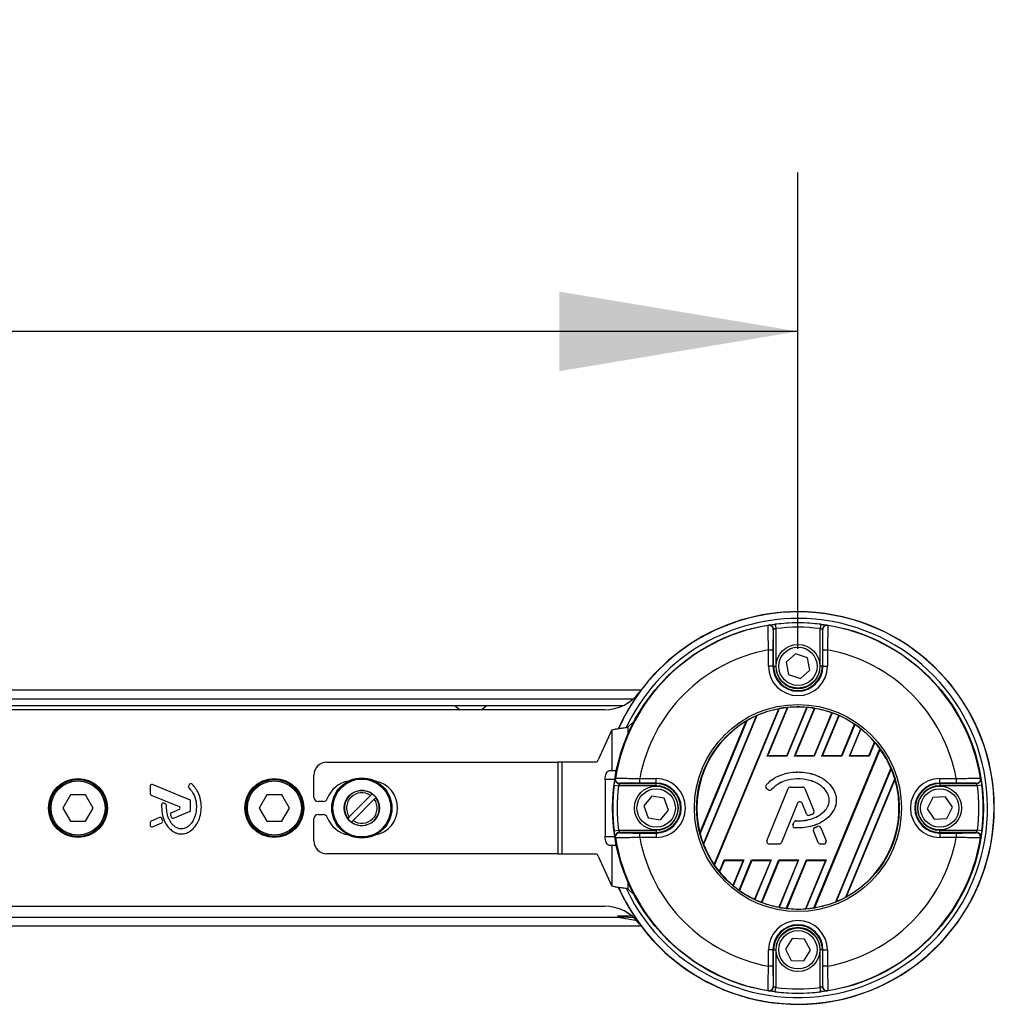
# Model space of a CAD drawing. Header units: millimetres. Extents: x 0 to 420, y 0 to 297.
# Tile 14 of 15: x 212 to 224, y 216 to 228. Entities that reach past the tile are written whole.
import ezdxf

# ---------------------------------------------------------------- set-up
doc = ezdxf.new("R2010")
doc.units = ezdxf.units.MM
doc.layers.add('QUOTE', color=174, linetype='Continuous')
doc.styles.add('SLDTEXTSTYLE3', font='TXT', dxfattribs={"width": 0.75})
doc.dimstyles.new('SLDDIMSTYLE0', dxfattribs={"dimtxt": 3, "dimasz": 3, "dimexe": 0, "dimexo": 0.0625, "dimgap": 0.75, "dimtad": 1, "dimlfac": 18.229473, "dimrnd": 1e-09, "dimzin": 12, "dimdsep": 46, "dimtxsty": 'SLDTEXTSTYLE3', "dimsah": 1, "dimcen": 0.09, "dimadec": 0, "dimazin": 3, "dimtfac": 1, "dimtdec": 3, "dimtofl": 0, "dimtmove": 0, "dimatfit": 3, "dimfxl": 0, "dimfrac": 2, "dimtolj": 1, "dimtzin": 12, "dimarcsym": 0})

# ---------------------------------------------------------------- blocks, each defined once
blk = doc.blocks.new('_D')
at = {"layer": 'QUOTE'}
for p, q in [((57.222, 220.11), (57.222, 226.103)), ((221.791, 220.11), (221.791, 226.103)), ((221.791, 224.103), (57.222, 224.103))]:
    blk.add_line(p, q, dxfattribs=at)
for points in [[(57.222, 224.103), (60.222, 223.603), (60.222, 224.603)], [(221.791, 224.103), (218.791, 224.603), (218.791, 223.603)]]:
    blk.add_solid(points, dxfattribs=at)
at = {"layer": 'QUOTE', "insert": (135.073, 227.97), "char_height": 3, "attachment_point": 1, "style": 'SLDTEXTSTYLE3'}
blk.add_mtext('3000', dxfattribs=at)

msp = doc.modelspace()

# ---------------------------------------------------------------- linework, layer by layer
at = {"color": 7, "linetype": 'Continuous', "lineweight": 25}
for p, q in [((221.50451, 220.42021), (221.51125, 220.36577)), ((222.07674, 220.42021), (222.07, 220.36577)), ((221.48383, 219.89241), (221.48383, 220.35333)), ((221.51125, 220.36577), (221.51125, 219.89241)), ((222.07, 219.89241), (222.07, 220.36577)), ((222.09742, 220.35333), (222.09742, 219.89241)), ((221.42129, 220.09976), (221.47614, 220.09976)), ((221.42129, 219.89241), (221.42129, 220.09976)), ((221.47614, 220.09976), (221.47614, 219.89241)), ((221.75918, 220.0476), (221.6405, 219.94277)), ((221.9093, 219.99724), (221.75918, 220.0476)), ((222.10511, 220.09976), (222.15996, 220.09976)), ((222.10511, 219.89241), (222.10511, 220.09976)), ((222.15996, 220.09976), (222.15996, 219.89241)), ((221.6405, 219.94277), (221.67195, 219.78757)), ((221.94075, 219.84204), (221.9093, 219.99724)), ((221.47614, 219.89241), (221.42129, 219.89241)), ((221.48383, 219.89241), (221.47614, 219.89241)), ((221.48383, 219.89241), (221.51125, 219.89241)), ((221.82208, 219.73721), (221.94075, 219.84204)), ((222.09742, 219.89241), (222.07, 219.89241)), ((222.09742, 219.89241), (222.10511, 219.89241)), ((222.10511, 219.89241), (222.15996, 219.89241)), ((221.67195, 219.78757), (221.82208, 219.73721)), ((219.8158, 219.5907), (57.22196, 219.5907)), ((139.78058, 219.48098), (219.71946, 219.48098)), ((139.78058, 219.3987), (219.59573, 219.3987)), ((219.35662, 219.34384), (211.64222, 219.34384)), ((217.47832, 219.3987), (217.53927, 219.34384)), ((217.81355, 219.34384), (217.8745, 219.3987)), ((220.73736, 217.39887), (221.5484, 219.35689)), ((221.55452, 219.35904), (220.74017, 217.39302)), ((221.40405, 218.76302), (221.65718, 219.37413)), ((221.41128, 218.76785), (221.66223, 219.37369)), ((221.64879, 218.76785), (221.90046, 219.37544)), ((221.90589, 219.37592), (221.65202, 218.76302)), ((221.74843, 218.76302), (221.99745, 219.36422)), ((221.75567, 218.76785), (222.00197, 219.3625)), ((221.99317, 218.76785), (222.21638, 219.30674)), ((222.22131, 219.306), (221.9964, 218.76302)), ((219.7279, 219.19559), (219.65123, 219.12534)), ((220.55861, 217.79875), (221.13925, 219.20053)), ((221.1468, 219.20611), (220.56, 217.78947)), ((220.60194, 217.65798), (221.26943, 219.26943)), ((221.27532, 219.27101), (220.60499, 217.6527)), ((222.09281, 218.76302), (222.30401, 219.27291)), ((222.10005, 218.76785), (222.30807, 219.27006)), ((219.45237, 219.09331), (219.2776, 218.71439)), ((219.45237, 219.09331), (219.45237, 218.57586)), ((219.65123, 219.12534), (219.65123, 219.03546)), ((222.33755, 218.76785), (222.5012, 219.16293)), ((222.50566, 219.16107), (222.34078, 218.76302)), ((222.43719, 218.76302), (222.57959, 219.1068)), ((222.44443, 218.76785), (222.58314, 219.10275)), ((222.68193, 218.76785), (222.75294, 218.93929)), ((222.75688, 218.93617), (222.68516, 218.76302)), ((221.99077, 216.85385), (222.82008, 218.85599)), ((222.82297, 218.85034), (221.99681, 216.8558)), ((215.86819, 218.68557), (218.77292, 218.68557)), ((218.77292, 218.68557), (218.77292, 217.53359)), ((218.82264, 218.68557), (218.77292, 218.68557)), ((218.82264, 218.68557), (218.82264, 217.53359)), ((219.24628, 218.68557), (218.82264, 218.68557)), ((221.40405, 218.76302), (221.41128, 218.76785)), ((221.65202, 218.76302), (221.40405, 218.76302)), ((221.64879, 218.76785), (221.41128, 218.76785)), ((221.65202, 218.76302), (221.64879, 218.76785)), ((221.74843, 218.76302), (221.75567, 218.76785)), ((221.9964, 218.76302), (221.74843, 218.76302)), ((221.99317, 218.76785), (221.75567, 218.76785)), ((221.9964, 218.76302), (221.99317, 218.76785)), ((222.09281, 218.76302), (222.10005, 218.76785)), ((222.34078, 218.76302), (222.09281, 218.76302)), ((222.33755, 218.76785), (222.10005, 218.76785)), ((222.34078, 218.76302), (222.33755, 218.76785)), ((222.43719, 218.76302), (222.44443, 218.76785)), ((222.68516, 218.76302), (222.43719, 218.76302)), ((222.68193, 218.76785), (222.44443, 218.76785)), ((222.68516, 218.76302), (222.68193, 218.76785)), ((219.45237, 218.57586), (219.41379, 218.57586)), ((219.50658, 218.57586), (219.45237, 218.57586)), ((221.79063, 218.56275), (221.79063, 218.56299)), ((222.26547, 216.93102), (222.95976, 218.60718)), ((222.96292, 218.60217), (222.27125, 216.93233)), ((215.70362, 218.24672), (215.70362, 218.521)), ((219.36743, 218.46614), (219.36743, 217.75301)), ((219.48691, 218.46614), (219.36743, 218.46614)), ((219.80044, 218.42406), (219.80044, 218.47891)), ((219.80044, 218.47891), (220.0078, 218.47891)), ((220.0078, 218.42406), (220.0078, 218.47891)), ((222.39098, 216.98865), (223.00776, 218.47768)), ((223.00937, 218.46893), (222.39831, 216.9937)), ((223.57345, 218.42406), (223.57345, 218.47891)), ((223.57345, 218.47891), (223.78081, 218.47891)), ((223.78081, 218.47891), (223.78081, 218.42406)), ((213.64462, 218.38398), (213.64462, 218.29355)), ((214.14112, 218.21393), (213.67486, 218.40429)), ((214.14223, 218.40791), (214.13042, 218.39375)), ((219.48, 218.39569), (219.53444, 218.38895)), ((220.0078, 218.38895), (219.53444, 218.38895)), ((219.54687, 218.41638), (220.0078, 218.41638)), ((220.0078, 218.42406), (219.80044, 218.42406)), ((220.0078, 218.41638), (220.0078, 218.42406)), ((220.0078, 218.38895), (220.0078, 218.41638)), ((221.39154, 218.39979), (221.39136, 218.39995)), ((221.39496, 218.35612), (221.39481, 218.35593)), ((221.41473, 218.33932), (221.39481, 218.35593)), ((221.41488, 218.3395), (221.39496, 218.35612)), ((221.3999, 217.69869), (221.66759, 218.35436)), ((221.40012, 217.6986), (221.66782, 218.35427)), ((221.41488, 218.3395), (221.41473, 218.33932)), ((221.45759, 218.34292), (221.45777, 218.34276)), ((221.66782, 218.35427), (221.66759, 218.35436)), ((221.69616, 218.37332), (221.69616, 218.37355)), ((221.69616, 218.37355), (221.84853, 218.37355)), ((221.69616, 218.37332), (221.84853, 218.37332)), ((221.84853, 218.37332), (221.84853, 218.37355)), ((221.87687, 218.35427), (221.87709, 218.35436)), ((221.87687, 218.35427), (221.99181, 218.07276)), ((221.87709, 218.35436), (221.99203, 218.07285)), ((223.78081, 218.42406), (223.57345, 218.42406)), ((223.57345, 218.41638), (223.57345, 218.42406)), ((223.57345, 218.41638), (224.03438, 218.41638)), ((223.57345, 218.41638), (223.57345, 218.38895)), ((224.04681, 218.38895), (223.57345, 218.38895)), ((224.10125, 218.39569), (224.04681, 218.38895)), ((212.64434, 218.27415), (212.54932, 218.10958)), ((212.83436, 218.27415), (212.64434, 218.27415)), ((212.92938, 218.10958), (212.83436, 218.27415)), ((213.65827, 218.27323), (214.00936, 218.12989)), ((214.15476, 218.08527), (214.15476, 218.19362)), ((215.11286, 218.27415), (215.01785, 218.10958)), ((215.30289, 218.27415), (215.11286, 218.27415)), ((215.39791, 218.10958), (215.30289, 218.27415)), ((215.82198, 218.19186), (215.75848, 218.19186)), ((216.41752, 218.2666), (216.15002, 217.9991)), ((216.19656, 217.95255), (216.46407, 218.22006)), ((216.43717, 218.28625), (216.41752, 218.2666)), ((216.46407, 218.22006), (216.48372, 218.23971)), ((219.95214, 218.25782), (219.85158, 218.1355)), ((220.10835, 218.2319), (219.95214, 218.25782)), ((220.16401, 218.08366), (220.10835, 218.2319)), ((223.48665, 218.24202), (223.41536, 218.10062)), ((223.64474, 218.25097), (223.48665, 218.24202)), ((223.73155, 218.11854), (223.64474, 218.25097)), ((212.54932, 218.10958), (212.64434, 217.94501)), ((212.83436, 217.94501), (212.92938, 218.10958)), ((213.8385, 218.16321), (213.82, 218.17095)), ((214.00936, 218.08926), (213.91476, 218.05064)), ((213.94093, 217.98322), (214.14112, 218.06495)), ((215.01785, 218.10958), (215.11286, 217.94501)), ((215.30289, 217.94501), (215.39791, 218.10958)), ((219.85158, 218.1355), (219.90724, 217.98725)), ((220.06346, 217.96133), (220.16401, 218.08366)), ((221.78555, 218.16917), (221.58398, 217.67545)), ((221.78577, 218.16908), (221.5842, 217.67536)), ((221.78555, 218.16917), (221.78577, 218.16908)), ((221.84313, 218.16917), (221.84291, 218.16908)), ((221.89722, 218.03605), (221.84291, 218.16908)), ((221.89744, 218.03614), (221.84313, 218.16917)), ((221.99181, 218.07276), (221.99203, 218.07285)), ((223.41536, 218.10062), (223.50216, 217.96818)), ((223.66026, 217.97714), (223.73155, 218.11854)), ((212.64434, 217.94501), (212.83436, 217.94501)), ((213.76292, 217.98865), (213.65827, 217.94592)), ((213.8026, 217.95087), (213.79138, 217.977)), ((215.11286, 217.94501), (215.30289, 217.94501)), ((215.70362, 217.69816), (215.70362, 217.97244)), ((215.75848, 218.02729), (215.82198, 218.02729)), ((216.15002, 217.9991), (216.13037, 217.97945)), ((216.17692, 217.9329), (216.19656, 217.95255)), ((219.90724, 217.98725), (220.06346, 217.96133)), ((221.76737, 217.94751), (221.76737, 217.94775)), ((221.89744, 218.03614), (221.89722, 218.03605)), ((221.93471, 218.01842), (221.93478, 218.01819)), ((221.97512, 218.03287), (221.97521, 218.03265)), ((223.50216, 217.96818), (223.66026, 217.97714)), ((213.64462, 217.92561), (213.64462, 217.8949)), ((213.67486, 217.87459), (213.79073, 217.9219)), ((219.48, 217.82346), (219.53444, 217.83021)), ((219.53444, 217.83021), (220.0078, 217.83021)), ((220.0078, 217.83021), (220.0078, 217.80278)), ((221.72804, 217.90279), (221.73893, 217.92881)), ((221.72826, 217.9027), (221.72804, 217.90279)), ((221.72826, 217.9027), (221.73915, 217.92872)), ((221.73915, 217.92872), (221.73893, 217.92881)), ((221.75473, 217.86031), (221.75471, 217.86007)), ((221.98462, 217.82262), (221.9844, 217.82253)), ((222.04448, 217.67536), (221.9844, 217.82253)), ((222.0447, 217.67545), (221.98462, 217.82262)), ((222.00079, 217.86254), (222.03752, 217.87832)), ((222.00088, 217.86232), (222.00079, 217.86254)), ((222.00088, 217.86232), (222.03761, 217.8781)), ((222.03761, 217.8781), (222.03752, 217.87832)), ((222.07804, 217.86154), (222.07827, 217.86163)), ((222.07804, 217.86154), (222.14457, 217.6986)), ((222.07827, 217.86163), (222.14479, 217.69869)), ((223.57345, 217.80278), (223.57345, 217.83021)), ((223.57345, 217.83021), (224.04681, 217.83021)), ((224.10125, 217.82346), (224.04681, 217.83021)), ((219.36743, 217.75301), (219.48691, 217.75301)), ((220.0078, 217.80278), (219.54687, 217.80278)), ((219.80044, 217.74025), (219.80044, 217.7951)), ((219.80044, 217.7951), (220.0078, 217.7951)), ((220.0078, 217.74025), (219.80044, 217.74025)), ((220.0078, 217.80278), (220.0078, 217.7951)), ((220.0078, 217.7951), (220.0078, 217.74025)), ((221.40012, 217.6986), (221.3999, 217.69869)), ((222.14457, 217.6986), (222.14479, 217.69869)), ((223.57345, 217.80278), (223.57345, 217.7951)), ((224.03438, 217.80278), (223.57345, 217.80278)), ((223.57345, 217.7951), (223.78081, 217.7951)), ((223.57345, 217.7951), (223.57345, 217.74025)), ((223.78081, 217.74025), (223.57345, 217.74025)), ((223.78081, 217.7951), (223.78081, 217.74025)), ((219.41379, 217.6433), (219.45237, 217.6433)), ((219.45237, 217.6433), (219.45237, 217.12584)), ((219.45237, 217.6433), (219.50658, 217.6433)), ((221.55563, 217.65641), (221.42846, 217.65641)), ((221.42846, 217.65641), (221.42846, 217.65617)), ((221.55563, 217.65617), (221.42846, 217.65617)), ((221.55563, 217.65641), (221.55563, 217.65617)), ((221.58398, 217.67545), (221.5842, 217.67536)), ((222.0447, 217.67545), (222.04448, 217.67536)), ((222.07305, 217.65641), (222.07305, 217.65617)), ((222.11623, 217.65641), (222.07305, 217.65641)), ((222.11623, 217.65617), (222.07305, 217.65617)), ((222.11623, 217.65641), (222.11623, 217.65617)), ((218.77292, 217.53359), (215.86819, 217.53359)), ((218.77292, 217.53359), (218.82264, 217.53359)), ((218.82264, 217.53359), (219.24628, 217.53359)), ((219.2776, 217.50476), (219.45237, 217.12584)), ((220.80209, 217.30976), (220.86272, 217.45614)), ((220.86595, 217.4513), (220.80597, 217.3065)), ((220.86272, 217.45614), (221.11069, 217.45614)), ((220.86272, 217.45614), (220.86595, 217.4513)), ((220.86595, 217.4513), (221.10346, 217.4513)), ((221.10346, 217.4513), (220.97319, 217.13681)), ((221.11069, 217.45614), (220.97669, 217.13263)), ((221.04971, 217.07616), (221.2071, 217.45614)), ((221.21033, 217.4513), (221.05413, 217.07419)), ((221.11069, 217.45614), (221.10346, 217.4513)), ((221.2071, 217.45614), (221.45507, 217.45614)), ((221.2071, 217.45614), (221.21033, 217.4513)), ((221.21033, 217.4513), (221.44784, 217.4513)), ((221.44784, 217.4513), (221.24516, 216.962)), ((221.45507, 217.45614), (221.24917, 216.95904)), ((221.33105, 216.92396), (221.55148, 217.45614)), ((221.55471, 217.4513), (221.33593, 216.92311)), ((221.45507, 217.45614), (221.44784, 217.4513)), ((221.79222, 217.4513), (221.54824, 216.86229)), ((221.55148, 217.45614), (221.79946, 217.45614)), ((221.55148, 217.45614), (221.55471, 217.4513)), ((221.79946, 217.45614), (221.55272, 216.86046)), ((221.55471, 217.4513), (221.79222, 217.4513)), ((221.64337, 216.84656), (221.89586, 217.45614)), ((221.89909, 217.4513), (221.64874, 216.84691)), ((221.79946, 217.45614), (221.79222, 217.4513)), ((222.1366, 217.4513), (221.88439, 216.84242)), ((222.14384, 217.45614), (221.88939, 216.84184)), ((221.89586, 217.45614), (222.14384, 217.45614)), ((221.89586, 217.45614), (221.89909, 217.4513)), ((221.89909, 217.4513), (222.1366, 217.4513)), ((222.14384, 217.45614), (222.1366, 217.4513)), ((219.65123, 217.1837), (219.65123, 217.09382)), ((219.65123, 217.09382), (219.7279, 217.02357)), ((211.64222, 216.87531), (219.35662, 216.87531)), ((140.93256, 216.73817), (219.52335, 216.73817)), ((219.76701, 216.69076), (219.53104, 216.73237)), ((219.53295, 216.75414), (219.70051, 216.75414)), ((219.72102, 216.72672), (219.58394, 216.73871)), ((219.72102, 216.72672), (219.73458, 216.72433)), ((219.73205, 216.72672), (219.72102, 216.72672)), ((140.93256, 216.62846), (219.8158, 216.62846)), ((221.71654, 216.4667), (221.63238, 216.33257)), ((221.87479, 216.46088), (221.71654, 216.4667)), ((221.94887, 216.32093), (221.87479, 216.46088)), ((221.47614, 216.32675), (221.42129, 216.32675)), ((221.42129, 216.11939), (221.42129, 216.32675)), ((221.47614, 216.32675), (221.47614, 216.11939)), ((221.48383, 216.32675), (221.47614, 216.32675)), ((221.48383, 215.86582), (221.48383, 216.32675)), ((221.48383, 216.32675), (221.51125, 216.32675)), ((221.51125, 216.32675), (221.51125, 215.85339)), ((221.63238, 216.33257), (221.70646, 216.19262)), ((222.09742, 216.32675), (222.07, 216.32675)), ((222.07, 215.85339), (222.07, 216.32675)), ((222.09742, 216.32675), (222.09742, 215.86582)), ((222.09742, 216.32675), (222.10511, 216.32675)), ((222.10511, 216.32675), (222.15996, 216.32675)), ((222.10511, 216.11939), (222.10511, 216.32675)), ((222.15996, 216.32675), (222.15996, 216.11939)), ((221.86471, 216.1868), (221.94887, 216.32093)), ((221.47614, 216.11939), (221.42129, 216.11939)), ((221.70646, 216.19262), (221.86471, 216.1868)), ((222.15996, 216.11939), (222.10511, 216.11939)), ((221.50451, 215.79895), (221.51125, 215.85339)), ((222.07674, 215.79895), (222.07, 215.85339))]:
    msp.add_line(p, q, dxfattribs=at)
at = {"color": 7, "linetype": 'Continuous', "lineweight": 25, "flags": 128}
for points in [[(221.41675, 220.40519), (221.41871, 220.40648), (221.42025, 220.40749)], [(222.161, 220.40749), (222.16296, 220.4062), (222.1645, 220.40519)], [(219.36743, 218.46614), (219.36832, 218.48755), (219.37096, 218.50813), (219.37524, 218.5271), (219.38101, 218.54372), (219.38803, 218.55737), (219.39605, 218.56751), (219.40475, 218.57375), (219.41379, 218.57586)], [(219.49271, 218.47995), (219.494, 218.48192), (219.49501, 218.48346)], [(224.08624, 218.48346), (224.08753, 218.48149), (224.08854, 218.47995)], [(219.41379, 217.6433), (219.40475, 217.64541), (219.39605, 217.65165), (219.38803, 217.66179), (219.38101, 217.67543), (219.37524, 217.69206), (219.37096, 217.71103), (219.36832, 217.73161), (219.36743, 217.75301)], [(219.49501, 217.7357), (219.49372, 217.73767), (219.49271, 217.7392)], [(224.08854, 217.7392), (224.08725, 217.73724), (224.08624, 217.7357)], [(221.42025, 215.81167), (221.41829, 215.81295), (221.41675, 215.81396)], [(222.1645, 215.81396), (222.16254, 215.81268), (222.161, 215.81167)]]:
    msp.add_lwpolyline(points, dxfattribs=at)
at = {"color": 7, "linetype": 'Continuous', "lineweight": 25}
for centre, radius in [((221.79063, 218.10958), 2.33115), ((221.79063, 219.89241), 0.27429), ((221.79063, 219.89241), 0.24137), ((221.79063, 218.10958), 1.30189), ((221.79063, 218.10958), 1.27448), ((212.73935, 218.10958), 0.37028), ((212.73935, 218.10958), 0.35657), ((212.73935, 218.10958), 0.34011), ((215.20788, 218.10958), 0.37028), ((215.20788, 218.10958), 0.35657), ((215.20788, 218.10958), 0.34011), ((216.30704, 218.10958), 0.37792), ((216.30704, 218.10958), 0.3779), ((216.30704, 218.10958), 0.37488), ((216.30704, 218.10958), 0.36393), ((216.30704, 218.10958), 0.2223), ((220.0078, 218.10958), 0.27429), ((220.0078, 218.10958), 0.24137), ((223.57345, 218.10958), 0.27429), ((223.57345, 218.10958), 0.24137), ((221.79063, 216.32675), 0.27429), ((221.79063, 216.32675), 0.24137)]:
    msp.add_circle(centre, radius, dxfattribs=at)
for centre, radius, start, end in [((221.79063, 218.10958), 2.46853, 90, 156.06607), ((221.79063, 218.10958), 2.46853, 204.012018, 90), ((221.79063, 218.10958), 2.46611, 270, 155.956633), ((221.79063, 218.10958), 2.38384, 205.258237, 90), ((221.79063, 218.10958), 2.38384, 90, 154.725476), ((221.42897, 220.35334), 0.05485, 54.702509, 99.144529), ((221.79063, 218.10958), 2.32827, 82.941261, 97.058739), ((222.15228, 220.35334), 0.05485, 80.854629, 115.700522), ((221.79063, 218.10958), 2.32586, 99.250297, 170.749703), ((221.42555, 220.35104), 0.05486, 0.010216, 99.234515), ((221.42896, 220.35332), 0.05487, 0.012696, 54.704211), ((221.79063, 218.10958), 2.27342, 82.941261, 97.058739), ((222.15229, 220.35332), 0.05487, 115.699884, 179.987532), ((222.1557, 220.35104), 0.05486, 80.765485, 179.989784), ((221.79063, 218.10958), 2.32586, 9.250297, 80.749703), ((221.79063, 218.10958), 2.02416, 100.513123, 169.486877), ((221.79063, 218.10958), 2.02416, 10.513123, 79.486877), ((221.79063, 219.89241), 0.36933, 180, 0), ((221.79063, 219.89241), 0.31448, 180, 0), ((221.79063, 219.89241), 0.3068, 180, 0), ((221.79063, 219.89241), 0.27937, 180, 0), ((219.35662, 219.89241), 0.54856, 270, 323.778453), ((221.79063, 218.10958), 1.27062, 100.990036, 113.925891), ((221.79063, 218.10958), 1.27158, 96.024018, 100.700664), ((221.79063, 218.10958), 1.27062, 85.04107, 95.799519), ((221.79063, 218.10958), 1.27158, 80.638935, 84.799043), ((221.79063, 218.10958), 1.27062, 70.422593, 80.425164), ((221.79063, 218.10958), 1.27158, 66.187762, 70.202208), ((221.79063, 218.10958), 1.27062, 120.840183, 194.159817), ((221.79063, 218.10958), 1.27158, 114.197356, 120.419285), ((221.79063, 218.10958), 1.27062, 55.997198, 65.968622), ((221.79063, 218.10958), 1.27158, 51.650296, 55.783514), ((221.79063, 218.10958), 1.27062, 40.767963, 51.41119), ((221.79063, 218.10958), 1.27158, 35.944189, 40.545483), ((221.79063, 218.10958), 1.27062, 23.055257, 35.661307), ((215.86819, 218.521), 0.16457, 90, 180), ((219.23843, 218.72553), 0.04073, 281.113376, 344.125005), ((221.79063, 218.10958), 1.27158, 16.826892, 22.791751), ((216.19529, 218.10958), 0.34285, 99.605208, 159.828729), ((216.41472, 218.10958), 0.34285, 280.67913, 79.32087), ((219.54687, 218.47123), 0.05485, 170.854629, 205.700522), ((219.54916, 218.47465), 0.05486, 170.765485, 269.989784), ((219.54688, 218.47124), 0.05487, 205.699884, 269.987532), ((220.0078, 218.10958), 0.36933, 270, 90), ((221.79063, 218.10958), 1.27062, 298.57164, 16.42836), ((223.57345, 218.10958), 0.36933, 90, 270), ((224.03209, 218.47465), 0.05486, 270.010216, 9.234515), ((224.03437, 218.47124), 0.05487, 270.012696, 324.704211), ((224.03438, 218.47123), 0.05485, 324.702509, 9.144529), ((213.66657, 218.38398), 0.02194, 67.790712, 180), ((214.14727, 218.37969), 0.02194, 140.16689, 228.977091), ((214.15908, 218.39386), 0.02194, 48.805903, 140.16689), ((216.30704, 218.10958), 0.21942, 53.626927, 216.373073), ((221.79063, 218.10958), 2.32827, 172.941261, 187.058739), ((221.79063, 218.10958), 2.27342, 172.941261, 187.058739), ((220.0078, 218.10958), 0.31448, 270, 90), ((220.0078, 218.10958), 0.3068, 270, 90), ((220.0078, 218.10958), 0.27937, 270, 90), ((221.41458, 218.37963), 0.03086, 138.805903, 230.16689), ((221.41458, 218.37963), 0.03062, 138.805903, 230.16689), ((221.43449, 218.36301), 0.03086, 230.16689, 318.977091), ((221.43449, 218.36301), 0.03062, 230.16689, 318.977091), ((221.69616, 218.3427), 0.03086, 90, 157.790712), ((221.69616, 218.3427), 0.03062, 90, 157.790712), ((221.84853, 218.3427), 0.03086, 22.209291, 90), ((221.84853, 218.3427), 0.03062, 22.209291, 90), ((223.57345, 218.10958), 0.31448, 90, 270), ((223.57345, 218.10958), 0.3068, 90, 270), ((223.57345, 218.10958), 0.27937, 90, 270), ((221.79063, 218.10958), 2.27342, 352.941261, 7.058739), ((221.79063, 218.10958), 2.32827, 352.941261, 7.058739), ((213.66657, 218.29355), 0.02194, 180, 247.790711), ((214.13282, 218.19362), 0.02194, 0, 67.790712), ((215.75848, 218.24672), 0.05486, 180, 270), ((215.82198, 218.24672), 0.05486, 270, 339.828729), ((216.30704, 218.10958), 0.192, 54.87089, 215.12911), ((216.30704, 218.10958), 0.21942, 233.626927, 36.373073), ((216.30704, 218.10958), 0.192, 234.87089, 35.12911), ((216.30704, 218.10958), 0.21942, 36.373073, 53.626927), ((221.81434, 218.15741), 0.0311, 22.209261, 157.790711), ((221.81434, 218.15741), 0.03086, 22.209261, 157.790711), ((213.81153, 218.15071), 0.02194, 67.290493, 176.671349), ((213.83003, 218.14296), 0.02194, 0.034995, 67.290493), ((214.00106, 218.10958), 0.02194, 292.209261, 67.790711), ((214.13282, 218.08527), 0.02194, 292.209291, 0), ((221.96346, 218.06118), 0.03062, 292.378703, 22.209291), ((221.96346, 218.06118), 0.03086, 292.378703, 22.209291), ((213.66657, 217.92561), 0.02194, 112.209268, 180), ((213.77122, 217.96834), 0.02194, 23.245837, 112.209268), ((213.78244, 217.94221), 0.02194, 292.209257, 23.245837), ((213.92305, 218.03033), 0.02194, 112.209261, 196.934979), ((213.93263, 218.00353), 0.02194, 202.378703, 292.209291), ((215.75848, 217.97244), 0.05486, 90, 180), ((215.82198, 217.97244), 0.05486, 20.171271, 90), ((216.19529, 218.10958), 0.34285, 200.171271, 260.394792), ((216.30704, 218.10958), 0.21942, 216.373073, 233.626927), ((221.76739, 217.9169), 0.03086, 90.034995, 157.290493), ((221.76739, 217.9169), 0.03062, 90.034995, 157.290493), ((221.92579, 218.04771), 0.03086, 202.209261, 286.934979), ((221.92579, 218.04771), 0.03062, 202.209261, 286.934979), ((213.66657, 217.8949), 0.02194, 180, 292.209257), ((221.7565, 217.89088), 0.03086, 157.290493, 266.671349), ((221.7565, 217.89088), 0.03062, 157.290493, 266.671349), ((222.01296, 217.83419), 0.03086, 113.245837, 202.209268), ((222.01296, 217.83419), 0.03062, 113.245837, 202.209268), ((222.0497, 217.84997), 0.03086, 22.209257, 113.245837), ((222.0497, 217.84997), 0.03062, 22.209257, 113.245837), ((215.86819, 217.69816), 0.16457, 180, 270), ((219.54687, 217.74792), 0.05485, 144.702509, 189.144529), ((219.54916, 217.74451), 0.05486, 90.010216, 189.234515), ((221.79063, 218.10958), 2.32586, 189.250297, 260.749703), ((219.54688, 217.74792), 0.05487, 90.012696, 144.704211), ((221.79063, 218.10958), 2.02416, 190.513123, 259.486877), ((221.79063, 218.10958), 1.27158, 194.580715, 200.802644), ((221.42846, 217.68703), 0.03086, 157.790712, 270), ((221.42846, 217.68703), 0.03062, 157.790712, 270), ((222.11623, 217.68703), 0.03086, 270, 22.209257), ((222.11623, 217.68703), 0.03062, 270, 22.209257), ((221.79063, 218.10958), 2.02416, 280.513123, 349.486877), ((221.79063, 218.10958), 2.32586, 279.250297, 350.749703), ((224.03209, 217.74451), 0.05486, 350.765485, 89.989784), ((224.03437, 217.74792), 0.05487, 25.699884, 89.987532), ((224.03439, 217.74792), 0.05485, 350.854629, 25.700522), ((221.79063, 218.10958), 1.27062, 201.074109, 214.009964), ((221.55563, 217.68703), 0.03062, 270, 337.790711), ((221.55563, 217.68703), 0.03086, 270, 337.790711), ((222.07305, 217.68703), 0.03086, 202.209268, 270), ((222.07305, 217.68703), 0.03062, 202.209268, 270), ((219.23843, 217.49362), 0.04073, 15.874995, 78.886624), ((221.79063, 218.10958), 1.27158, 214.299336, 218.975982), ((221.79063, 218.10958), 1.27062, 219.200481, 229.95893), ((221.79063, 218.10958), 2.46611, 204.067314, 270), ((221.79063, 218.10958), 1.27158, 230.200957, 234.361065), ((221.79063, 218.10958), 1.27062, 234.574836, 244.577407), ((221.79063, 218.10958), 1.27158, 244.797792, 248.812238), ((221.79063, 218.10958), 1.27158, 292.208249, 298.173108), ((219.35662, 216.32675), 0.54856, 36.221547, 90), ((221.79063, 218.10958), 1.27062, 249.031378, 259.002802), ((221.79063, 218.10958), 1.27158, 259.216486, 263.349704), ((221.79063, 218.10958), 1.27062, 263.58881, 274.232037), ((221.79063, 218.10958), 1.27158, 274.454517, 279.055811), ((221.79063, 218.10958), 1.27062, 279.338693, 291.944743), ((219.53314, 216.74316), 0.01099, 91.024443, 258.975557), ((221.79063, 216.32675), 0.36933, 0, 180), ((221.79063, 216.32675), 0.31448, 0, 180), ((221.79063, 216.32675), 0.3068, 0, 180), ((221.79063, 216.32675), 0.27937, 0, 180), ((221.42555, 215.86811), 0.05486, 260.765485, 359.989784), ((221.42896, 215.86583), 0.05487, 295.699884, 359.987532), ((221.79063, 218.10958), 2.27342, 262.941261, 277.058739), ((222.15229, 215.86583), 0.05487, 180.012696, 234.704211), ((222.1557, 215.86811), 0.05486, 180.010216, 279.234515), ((221.42897, 215.86582), 0.05485, 260.854629, 295.700522), ((221.79063, 218.10958), 2.32827, 262.941261, 277.058739), ((222.15228, 215.86582), 0.05485, 234.702509, 279.144529)]:
    msp.add_arc(centre, radius, start, end, dxfattribs=at)
for centre, major_axis, ratio, start_param, end_param in [((223.48095, 218.10958), (3.2712, 0), 0.86604739, 2.22750861, 2.22882701), ((220.1003, 218.10958), (3.2712, 0), 0.86604739, 0.91276564, 0.91408404), ((222.05904, 217.9984), (1.35534, -0.5614), 0.98019282, 2.30860905, 2.3130735), ((221.57137, 218.2004), (1.1071, -0.45858), 0.98019282, 1.88035423, 1.88459443), ((222.04704, 218.00337), (1.29475, -0.5363), 0.98019282, 2.05765554, 2.06156429), ((221.55937, 218.20537), (1.1677, -0.48368), 0.98019282, 1.59762034, 1.60144841), ((222.03504, 218.00834), (1.23416, -0.5112), 0.98019282, 1.81617362, 1.8199076), ((222.07104, 217.99343), (1.41593, -0.5865), 0.98019282, 2.60598825, 2.612204), ((221.58337, 218.19543), (1.04651, -0.43348), 0.98019282, 2.2327064, 2.23813051), ((221.54737, 218.21034), (1.22829, -0.50877), 0.98019282, 1.34530368, 1.3490343), ((222.02304, 218.01331), (1.17357, -0.48611), 0.98019282, 1.56556228, 1.56936965), ((221.53537, 218.21531), (1.28888, -0.53387), 0.98019282, 1.10352687, 1.10740604), ((222.01104, 218.01828), (1.11298, -0.46101), 0.98019282, 1.28657498, 1.29075486), ((221.52337, 218.22028), (1.34947, -0.55897), 0.98019282, 0.85404174, 0.85842505), ((221.99905, 218.02325), (1.05238, -0.43591), 0.98019282, 0.94311084, 0.94834656), ((221.51137, 218.22525), (1.41006, -0.58407), 0.98019282, 0.56294657, 0.56885653), ((221.79063, 216.41926), (0, 3.2712), 0.86604739, 0.91276564, 0.91408404), ((221.79063, 216.41926), (0, 3.2712), 0.86604739, 5.36910126, 5.37041967), ((221.79063, 219.7999), (0, 3.2712), 0.86604739, 2.22750861, 2.22882701), ((222.07104, 217.99343), (1.41593, -0.5865), 0.98019282, 3.67098131, 3.67719706), ((221.79063, 219.7999), (0, 3.2712), 0.86604739, 4.05435829, 4.0556767), ((221.58337, 218.19543), (1.04651, -0.43348), 0.98019282, 4.0450548, 4.05047891), ((222.05904, 217.9984), (1.35534, -0.5614), 0.98019282, 3.97011181, 3.97457626), ((221.57137, 218.2004), (1.1071, -0.45858), 0.98019282, 4.39859087, 4.40283108), ((222.04704, 218.00337), (1.29475, -0.5363), 0.98019282, 4.22162102, 4.22552977), ((221.55937, 218.20537), (1.1677, -0.48368), 0.98019282, 4.68173689, 4.68556496), ((222.03504, 218.00834), (1.23416, -0.5112), 0.98019282, 4.46327771, 4.46701168), ((221.51137, 218.22525), (1.41006, -0.58407), 0.98019282, 5.71432878, 5.72023873), ((221.54737, 218.21034), (1.22829, -0.50877), 0.98019282, 4.934151, 4.93788163), ((222.02304, 218.01331), (1.17357, -0.48611), 0.98019282, 4.71381566, 4.71762303), ((221.53537, 218.21531), (1.28888, -0.53387), 0.98019282, 5.17577927, 5.17965844), ((222.01104, 218.01828), (1.11298, -0.46101), 0.98019282, 4.99243045, 4.99661033), ((221.52337, 218.22028), (1.34947, -0.55897), 0.98019282, 5.42476026, 5.42914357), ((221.99905, 218.02325), (1.05238, -0.43591), 0.98019282, 5.33483875, 5.34007447), ((219.62624, 216.72672), (0.09335, -0.02742), 0.00479343, 3.10782516, 4.2435224), ((223.48095, 218.10958), (3.2712, 0), 0.86604739, 4.05435829, 4.0556767), ((220.1003, 218.10958), (3.2712, 0), 0.86604739, 5.36910126, 5.37041967)]:
    msp.add_ellipse(centre, major_axis=major_axis, ratio=ratio, start_param=start_param, end_param=end_param, dxfattribs=at)
for points, knots in [([(221.42025, 220.40749), (221.42134, 220.40775), (221.42352, 220.40826), (221.4383, 220.41081), (221.45975, 220.41417), (221.48317, 220.4175), (221.49856, 220.41945), (221.50451, 220.42021)], [0, 0, 0, 0, 0.21190404, 0.42486415, 0.64104474, 0.86118213, 1, 1, 1, 1]), ([(222.07674, 220.42021), (222.08628, 220.41898), (222.10532, 220.41653), (222.13069, 220.41277), (222.1498, 220.40966), (222.15946, 220.40791), (222.16059, 220.4076), (222.161, 220.40749)], [0, 0, 0, 0, 0.22191221, 0.44275024, 0.6617521, 0.8773894, 1, 1, 1, 1]), ([(222.12859, 220.40258), (222.1313, 220.40381), (222.1368, 220.40632), (222.14479, 220.40783), (222.15079, 220.40821), (222.15295, 220.40814), (222.15336, 220.40813)], [0, 0, 0, 0, 0.33778664, 0.68615921, 0.93999791, 1, 1, 1, 1]), ([(221.42129, 220.09976), (221.42023, 220.13449), (221.41811, 220.204), (221.41622, 220.29644), (221.41548, 220.36546), (221.4158, 220.40003), (221.4165, 220.40381), (221.41675, 220.40519)], [0, 0, 0, 0, 0.21982892, 0.43999401, 0.65884934, 0.87496666, 1, 1, 1, 1]), ([(221.48041, 220.35105), (221.48013, 220.34991), (221.47937, 220.34678), (221.47817, 220.31831), (221.47705, 220.26153), (221.47629, 220.1855), (221.47619, 220.12834), (221.47614, 220.09976)], [0, 0, 0, 0, 0.124712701, 0.340426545, 0.559188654, 0.779623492, 1, 1, 1, 1]), ([(221.51125, 220.36577), (221.50931, 220.36503), (221.50428, 220.36312), (221.49671, 220.35988), (221.48976, 220.35661), (221.48491, 220.35411), (221.48419, 220.35359), (221.48383, 220.35333)], [0, 0, 0, 0, 0.14001619, 0.36327889, 0.58147636, 0.79302006, 1, 1, 1, 1]), ([(222.09742, 220.35333), (222.09729, 220.35345), (222.09692, 220.35376), (222.09373, 220.35549), (222.08752, 220.35852), (222.07932, 220.36217), (222.07311, 220.36457), (222.07, 220.36577)], [0, 0, 0, 0, 0.119476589, 0.332020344, 0.55185939, 0.775764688, 1, 1, 1, 1]), ([(222.10511, 220.09976), (222.10509, 220.11849), (222.10503, 220.16523), (222.10452, 220.23552), (222.10355, 220.29869), (222.10228, 220.34192), (222.10132, 220.34801), (222.10084, 220.35105)], [0, 0, 0, 0, 0.14488136, 0.36155244, 0.57533965, 0.78764269, 1, 1, 1, 1]), ([(222.1645, 220.40519), (222.1649, 220.4015), (222.1657, 220.39413), (222.16562, 220.34161), (222.16446, 220.26482), (222.16245, 220.17934), (222.16067, 220.12252), (222.15996, 220.09976)], [0, 0, 0, 0, 0.21287359, 0.42546251, 0.63920635, 0.85549824, 1, 1, 1, 1]), ([(221.39136, 218.39995), (221.40673, 218.41579), (221.45307, 218.46353), (221.56987, 218.53024), (221.69429, 218.56066), (221.77544, 218.56262), (221.79063, 218.56299)], [0, 0, 0, 0, 0.14924319, 0.44987987, 0.89704631, 1, 1, 1, 1]), ([(221.39154, 218.39979), (221.40691, 218.41563), (221.45326, 218.46337), (221.57005, 218.53005), (221.69441, 218.56043), (221.77549, 218.56238), (221.79063, 218.56275)], [0, 0, 0, 0, 0.14931287, 0.45009112, 0.89734194, 1, 1, 1, 1]), ([(221.79063, 218.56299), (221.8126, 218.56238), (221.86918, 218.56082), (221.95937, 218.54426), (222.069, 218.50457), (222.17002, 218.43727), (222.24292, 218.34401), (222.27592, 218.24659), (222.27256, 218.15305), (222.23199, 218.05898), (222.15108, 217.96559), (222.009, 217.88615), (221.86729, 217.85693), (221.77755, 217.85944), (221.75471, 217.86007)], [0, 0, 0, 0, 0.04881976, 0.12571906, 0.20251517, 0.30685015, 0.3908537, 0.46092726, 0.53130551, 0.59342069, 0.68533051, 0.8005518, 0.94923874, 1, 1, 1, 1]), ([(221.79063, 218.56275), (221.8126, 218.56214), (221.86863, 218.56059), (221.95879, 218.54423), (222.06843, 218.50463), (222.16986, 218.4371), (222.2427, 218.3439), (222.27568, 218.24656), (222.27232, 218.1531), (222.23178, 218.0591), (222.15093, 217.96578), (222.00892, 217.88638), (221.86727, 217.85717), (221.77756, 217.85967), (221.75473, 217.86031)], [0, 0, 0, 0, 0.048847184, 0.124548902, 0.202564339, 0.306891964, 0.39088187, 0.460934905, 0.53129283, 0.593383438, 0.685285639, 0.800509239, 0.949217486, 1, 1, 1, 1]), ([(219.48, 218.39569), (219.48122, 218.40524), (219.48367, 218.42428), (219.48744, 218.44965), (219.49054, 218.46875), (219.49229, 218.47841), (219.4926, 218.47954), (219.49271, 218.47995)], [0, 0, 0, 0, 0.221912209, 0.442750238, 0.661752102, 0.877389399, 1, 1, 1, 1]), ([(219.49762, 218.44755), (219.49639, 218.45025), (219.49389, 218.45575), (219.49238, 218.46375), (219.492, 218.46975), (219.49206, 218.4719), (219.49208, 218.47231)], [0, 0, 0, 0, 0.33778664, 0.68615921, 0.93999791, 1, 1, 1, 1]), ([(219.49501, 218.48346), (219.4987, 218.48385), (219.50607, 218.48465), (219.55859, 218.48457), (219.63539, 218.48342), (219.72086, 218.4814), (219.77768, 218.47962), (219.80044, 218.47891)], [0, 0, 0, 0, 0.21287359, 0.42546251, 0.63920635, 0.85549824, 1, 1, 1, 1]), ([(221.76737, 217.94751), (221.78933, 217.94791), (221.84311, 217.94888), (221.92815, 217.96042), (222.02416, 217.99247), (222.10355, 218.04619), (222.15984, 218.11069), (222.18482, 218.1732), (222.18601, 218.23653), (222.1621, 218.30351), (222.10532, 218.37584), (222.00233, 218.44294), (221.85851, 218.47908), (221.70097, 218.47526), (221.55728, 218.43244), (221.4887, 218.37085), (221.45759, 218.34292)], [0, 0, 0, 0, 0.04606604, 0.11282107, 0.17926442, 0.25671538, 0.31097711, 0.35665057, 0.39482562, 0.44135701, 0.50293546, 0.58457386, 0.69463944, 0.80843403, 0.91312935, 1, 1, 1, 1]), ([(221.76737, 217.94775), (221.78933, 217.94815), (221.84308, 217.94912), (221.92808, 217.96066), (222.02403, 217.99268), (222.10337, 218.04635), (222.15961, 218.11078), (222.18457, 218.17322), (222.18577, 218.23647), (222.1619, 218.30336), (222.10519, 218.37563), (222.00229, 218.44269), (221.85859, 218.47882), (221.70114, 218.47504), (221.55748, 218.43228), (221.48889, 218.3707), (221.45777, 218.34276)], [0, 0, 0, 0, 0.04609678, 0.11285293, 0.17929738, 0.25674037, 0.31099249, 0.35664115, 0.39478553, 0.44128565, 0.50283921, 0.58446278, 0.69452405, 0.80831626, 0.91305023, 1, 1, 1, 1]), ([(223.78081, 218.47891), (223.81554, 218.47997), (223.88505, 218.4821), (223.97749, 218.48399), (224.04651, 218.48473), (224.08108, 218.4844), (224.08485, 218.48371), (224.08624, 218.48346)], [0, 0, 0, 0, 0.21982892, 0.43999401, 0.65884934, 0.87496666, 1, 1, 1, 1]), ([(224.08854, 218.47995), (224.08879, 218.47887), (224.08931, 218.47669), (224.09186, 218.4619), (224.09521, 218.44045), (224.09855, 218.41704), (224.1005, 218.40164), (224.10125, 218.39569)], [0, 0, 0, 0, 0.21190404, 0.42486415, 0.64104474, 0.86118213, 1, 1, 1, 1]), ([(214.13287, 218.36314), (214.15704, 218.33455), (214.20726, 218.27515), (214.22888, 218.16835), (214.22656, 218.06909), (214.206, 217.98465), (214.16579, 217.91444), (214.11923, 217.87169), (214.07561, 217.851), (214.04435, 217.84536), (214.02074, 217.84697), (213.99556, 217.85273), (213.96597, 217.86655), (213.93456, 217.8925), (213.90918, 217.9242), (213.88581, 217.96117), (213.86683, 218.00861), (213.85398, 218.07005), (213.85268, 218.11706), (213.85197, 218.14298)], [0, 0, 0, 0, 0.108984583, 0.226430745, 0.31013217, 0.401920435, 0.479438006, 0.545693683, 0.58480239, 0.620578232, 0.637950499, 0.654319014, 0.69660163, 0.732816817, 0.773641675, 0.815914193, 0.861455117, 0.923609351, 1, 1, 1, 1]), ([(214.28947, 218.12644), (214.2877, 218.15515), (214.28409, 218.21344), (214.25387, 218.3159), (214.20398, 218.37456), (214.17354, 218.41037)], [0, 0, 0, 0, 0.2744297, 0.55715603, 1, 1, 1, 1]), ([(219.54687, 218.41638), (219.54676, 218.41624), (219.54645, 218.41587), (219.54471, 218.41268), (219.54169, 218.40647), (219.53803, 218.39828), (219.53564, 218.39206), (219.53444, 218.38895)], [0, 0, 0, 0, 0.11947659, 0.33202034, 0.55185939, 0.77576469, 1, 1, 1, 1]), ([(219.80044, 218.42406), (219.78171, 218.42404), (219.73497, 218.42399), (219.66468, 218.42347), (219.60151, 218.4225), (219.55829, 218.42123), (219.5522, 218.42027), (219.54915, 218.41979)], [0, 0, 0, 0, 0.14488136, 0.36155244, 0.57533965, 0.78764269, 1, 1, 1, 1]), ([(224.0321, 218.41979), (224.03095, 218.42007), (224.02783, 218.42084), (223.99936, 218.42203), (223.94258, 218.42315), (223.86654, 218.42391), (223.80939, 218.42401), (223.78081, 218.42406)], [0, 0, 0, 0, 0.1247127, 0.34042654, 0.55918865, 0.77962349, 1, 1, 1, 1]), ([(224.04681, 218.38895), (224.04608, 218.39089), (224.04416, 218.39592), (224.04093, 218.4035), (224.03766, 218.41045), (224.03515, 218.41529), (224.03464, 218.41602), (224.03438, 218.41638)], [0, 0, 0, 0, 0.14001619, 0.36327889, 0.58147636, 0.79302006, 1, 1, 1, 1]), ([(213.78962, 218.15198), (213.7899, 218.11419), (213.79044, 218.04289), (213.8214, 217.94629), (213.86414, 217.87489), (213.91062, 217.83004), (213.95212, 217.80316), (213.98634, 217.78989), (214.01417, 217.78444), (214.04576, 217.78228), (214.0891, 217.78831), (214.14677, 217.81352), (214.20346, 217.86186), (214.25108, 217.93468), (214.28346, 218.02516), (214.2874, 218.09158), (214.28947, 218.12644)], [0, 0, 0, 0, 0.11735319, 0.22141323, 0.31240811, 0.3742876, 0.42130986, 0.46598312, 0.48783682, 0.50961399, 0.56460822, 0.62241534, 0.7039898, 0.79319256, 0.89144332, 1, 1, 1, 1]), ([(213.90206, 218.02394), (213.90379, 218.01852), (213.90689, 218.00882), (213.91067, 217.99936), (213.91234, 217.99518)], [0, 0, 0, 0, 0.55813865, 1, 1, 1, 1]), ([(221.97512, 218.03287), (221.97003, 218.03084), (221.96083, 218.02717), (221.94734, 218.02239), (221.93892, 218.01975), (221.93471, 218.01842)], [0, 0, 0, 0, 0.38337292, 0.69155302, 1, 1, 1, 1]), ([(221.97521, 218.03265), (221.97012, 218.03062), (221.96092, 218.02694), (221.94742, 218.02217), (221.93899, 218.01952), (221.93478, 218.01819)], [0, 0, 0, 0, 0.3831699, 0.69145138, 1, 1, 1, 1]), ([(219.49271, 217.7392), (219.49246, 217.74029), (219.49194, 217.74247), (219.48939, 217.75726), (219.48604, 217.77871), (219.4827, 217.80212), (219.48075, 217.81751), (219.48, 217.82346)], [0, 0, 0, 0, 0.21190404, 0.42486415, 0.64104474, 0.86118213, 1, 1, 1, 1]), ([(219.53444, 217.83021), (219.53517, 217.82827), (219.53709, 217.82323), (219.54033, 217.81566), (219.54359, 217.80871), (219.5461, 217.80387), (219.54661, 217.80314), (219.54687, 217.80278)], [0, 0, 0, 0, 0.14001619, 0.36327889, 0.58147636, 0.79302006, 1, 1, 1, 1]), ([(224.03438, 217.80278), (224.03449, 217.80292), (224.0348, 217.80329), (224.03654, 217.80648), (224.03956, 217.81269), (224.04322, 217.82088), (224.04562, 217.8271), (224.04681, 217.83021)], [0, 0, 0, 0, 0.11947659, 0.33202034, 0.55185939, 0.77576469, 1, 1, 1, 1]), ([(224.10125, 217.82346), (224.10003, 217.81392), (224.09758, 217.79488), (224.09381, 217.76951), (224.09071, 217.7504), (224.08896, 217.74074), (224.08865, 217.73961), (224.08854, 217.7392)], [0, 0, 0, 0, 0.22191221, 0.44275024, 0.6617521, 0.8773894, 1, 1, 1, 1]), ([(219.80044, 217.74025), (219.76571, 217.73919), (219.6962, 217.73706), (219.60376, 217.73517), (219.53474, 217.73443), (219.50017, 217.73476), (219.4964, 217.73545), (219.49501, 217.7357)], [0, 0, 0, 0, 0.21982892, 0.43999401, 0.65884934, 0.87496666, 1, 1, 1, 1]), ([(219.54915, 217.79937), (219.5503, 217.79909), (219.55342, 217.79832), (219.58189, 217.79712), (219.63867, 217.796), (219.71471, 217.79524), (219.77187, 217.79514), (219.80044, 217.7951)], [0, 0, 0, 0, 0.1247127, 0.34042654, 0.55918865, 0.77962349, 1, 1, 1, 1]), ([(223.78081, 217.7951), (223.79954, 217.79512), (223.84628, 217.79517), (223.91657, 217.79569), (223.97974, 217.79665), (224.02296, 217.79793), (224.02905, 217.79889), (224.0321, 217.79937)], [0, 0, 0, 0, 0.144881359, 0.361552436, 0.575339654, 0.787642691, 1, 1, 1, 1]), ([(224.08624, 217.7357), (224.08255, 217.7353), (224.07518, 217.73451), (224.02266, 217.73459), (223.94586, 217.73574), (223.86039, 217.73775), (223.80357, 217.73953), (223.78081, 217.74025)], [0, 0, 0, 0, 0.21287359, 0.42546251, 0.63920635, 0.85549824, 1, 1, 1, 1]), ([(224.08363, 217.77161), (224.08486, 217.7689), (224.08736, 217.7634), (224.08887, 217.75541), (224.08925, 217.74941), (224.08919, 217.74726), (224.08917, 217.74684)], [0, 0, 0, 0, 0.33778664, 0.68615921, 0.93999791, 1, 1, 1, 1]), ([(219.58394, 216.73871), (219.57667, 216.73923), (219.56205, 216.74026), (219.54513, 216.7387), (219.53558, 216.73598), (219.5319, 216.73451), (219.52996, 216.73342), (219.52952, 216.73284), (219.52995, 216.73257), (219.5306, 216.73244), (219.53099, 216.73238), (219.53104, 216.73237)], [0, 0, 0, 0, 0.323343, 0.64997238, 0.7362313, 0.82297245, 0.88800526, 0.9381719, 0.97267281, 0.99633828, 1, 1, 1, 1]), ([(221.41675, 215.81396), (221.41635, 215.81765), (221.41555, 215.82502), (221.41563, 215.87754), (221.41679, 215.95434), (221.4188, 216.03981), (221.42058, 216.09664), (221.42129, 216.11939)], [0, 0, 0, 0, 0.21287359, 0.42546251, 0.63920635, 0.85549824, 1, 1, 1, 1]), ([(221.47614, 216.11939), (221.47616, 216.10066), (221.47622, 216.05393), (221.47673, 215.98364), (221.4777, 215.92046), (221.47897, 215.87724), (221.47993, 215.87115), (221.48041, 215.8681)], [0, 0, 0, 0, 0.14488136, 0.36155244, 0.57533965, 0.78764269, 1, 1, 1, 1]), ([(222.10084, 215.8681), (222.10112, 215.86925), (222.10188, 215.87238), (222.10308, 215.90084), (222.1042, 215.95763), (222.10496, 216.03366), (222.10506, 216.09082), (222.10511, 216.11939)], [0, 0, 0, 0, 0.1247127, 0.34042654, 0.55918865, 0.77962349, 1, 1, 1, 1]), ([(222.15996, 216.11939), (222.16102, 216.08467), (222.16314, 216.01516), (222.16504, 215.92272), (222.16577, 215.8537), (222.16545, 215.81913), (222.16476, 215.81535), (222.1645, 215.81396)], [0, 0, 0, 0, 0.21982892, 0.43999401, 0.65884934, 0.87496666, 1, 1, 1, 1]), ([(221.48383, 215.86582), (221.48396, 215.86571), (221.48433, 215.8654), (221.48752, 215.86367), (221.49373, 215.86064), (221.50193, 215.85698), (221.50814, 215.85459), (221.51125, 215.85339)], [0, 0, 0, 0, 0.11947659, 0.33202034, 0.55185939, 0.77576469, 1, 1, 1, 1]), ([(222.07, 215.85339), (222.07194, 215.85413), (222.07697, 215.85604), (222.08454, 215.85928), (222.09149, 215.86254), (222.09634, 215.86505), (222.09706, 215.86557), (222.09742, 215.86582)], [0, 0, 0, 0, 0.14001619, 0.36327889, 0.58147636, 0.79302006, 1, 1, 1, 1]), ([(221.50451, 215.79895), (221.49497, 215.80018), (221.47593, 215.80262), (221.45056, 215.80639), (221.43145, 215.8095), (221.42179, 215.81124), (221.42066, 215.81155), (221.42025, 215.81167)], [0, 0, 0, 0, 0.22191221, 0.44275024, 0.6617521, 0.8773894, 1, 1, 1, 1]), ([(221.45266, 215.81658), (221.44995, 215.81534), (221.44445, 215.81284), (221.43646, 215.81133), (221.43046, 215.81095), (221.4283, 215.81102), (221.42789, 215.81103)], [0, 0, 0, 0, 0.33778664, 0.68615921, 0.93999791, 1, 1, 1, 1]), ([(222.161, 215.81167), (222.15991, 215.81141), (222.15773, 215.81089), (222.14295, 215.80835), (222.1215, 215.80499), (222.09808, 215.80166), (222.08269, 215.79971), (222.07674, 215.79895)], [0, 0, 0, 0, 0.21190404, 0.42486415, 0.64104474, 0.86118213, 1, 1, 1, 1])]:
    msp.add_open_spline(points, degree=3, knots=knots, dxfattribs=at)
for points in [[(219.45237, 219.09331), (219.46268, 219.09598), (219.48331, 219.10132), (219.53194, 219.10933), (219.58895, 219.11733), (219.63047, 219.12267), (219.65123, 219.12534)], [(219.65123, 217.09382), (219.63047, 217.09649), (219.58895, 217.10183), (219.53194, 217.10983), (219.48331, 217.11784), (219.46268, 217.12317), (219.45237, 217.12584)]]:
    msp.add_open_spline(points, degree=3, dxfattribs=at)

# ---------------------------------------------------------------- dimensions: what is measured, and where the dimension line sits
at = {"layer": 'QUOTE'}
dim = msp.add_linear_dim(base=(57.22196, 224.10307), p1=(221.79063, 218.10958), p2=(57.22196, 218.10958), dimstyle='SLDDIMSTYLE0', dxfattribs=at)
dim.commit()
dim.dimension.update_dxf_attribs({"geometry": '_D', "text_midpoint": (139.50629, 224.10307), "dimtype": 160})

doc.saveas('drawing.dxf')
